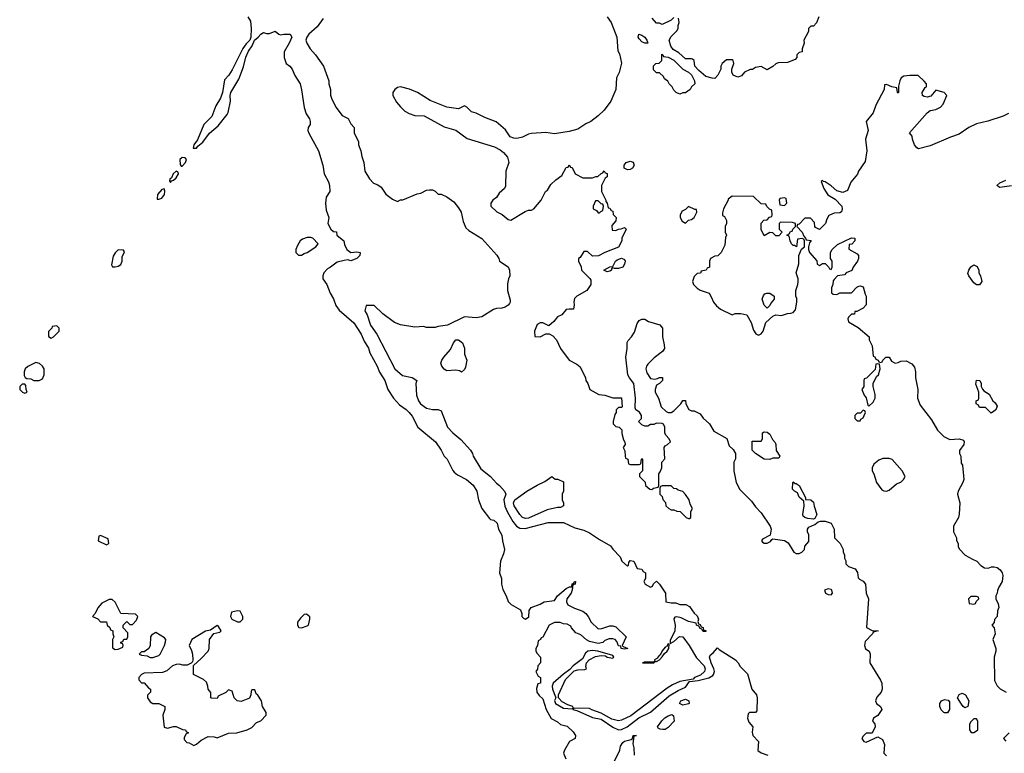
# Model space of a CAD drawing. Header units: inches. Extents: x 2789275 to 2951659, y 860290 to 1033804.
# Tile 206 of 256: x 2909374 to 2916140, y 923449 to 928490. Entities that reach past the tile are written whole.
import ezdxf

# ---------------------------------------------------------------- set-up
doc = ezdxf.new("R2010")
doc.units = ezdxf.units.IN
doc.header["$MEASUREMENT"] = 0
doc.layers.add('C9902', color=7, linetype='Continuous')
doc.layers.add('C9912', color=7, linetype='Continuous')

msp = doc.modelspace()

# ---------------------------------------------------------------- linework, layer by layer
at = {"layer": 'C9902', "color": 2, "elevation": 2}
for points in [[(2909630, 926386), (2909598, 926382), (2909594, 926370), (2909572.7, 926347.3), (2909572.7, 926312.7), (2909590, 926302), (2909606, 926310), (2909646, 926350), (2909646, 926370)], [(2909485.4, 926134.6), (2909430, 926108), (2909412, 926090), (2909404.7, 926070), (2909405.4, 926045.4), (2909411.6, 926031.6), (2909423.6, 926023.6), (2909450, 926022), (2909471.6, 926011.6), (2909508.4, 926011.6), (2909530, 926022), (2909541.2, 926050), (2909541.2, 926090), (2909530, 926108.7), (2909510, 926128)], [(2909410, 925986), (2909390, 925986), (2909374, 925970), (2909374, 925950), (2909394, 925930), (2909410, 925924.7), (2909426, 925930), (2909418, 925950), (2909416.4, 925976.4)], [(2909930, 924946), (2909918, 924942), (2909914, 924910), (2909970, 924882), (2909986, 924890), (2909982, 924922)]]:
    msp.add_lwpolyline(points, close=True, dxfattribs=at)
msp.add_lwpolyline([(2910000, 924506), (2909990, 924506), (2909939.6, 924480.4), (2909911.6, 924448.4), (2909891.6, 924408.4), (2909874, 924390), (2909910, 924372), (2909930, 924352), (2909971.1, 924351.1), (2909974, 924330), (2909992.7, 924312.7), (2909998, 924298), (2910000, 924297)], dxfattribs=at)
at = {"layer": 'C9912', "color": 2}
for points, elevation in [([(2910940.7, 928510), (2910959.5, 928479.5), (2910965.3, 928430), (2910962, 928370), (2910956, 928350), (2910930, 928325.2), (2910907.1, 928292.9), (2910834.1, 928145.9), (2910811.6, 928108.4), (2910782.4, 928077.6), (2910767, 927990), (2910753.7, 927950), (2910721.8, 927898.2), (2910695.5, 927824.5), (2910639.3, 927770), (2910596.4, 927663.6), (2910571.3, 927630), (2910567.1, 927607.1), (2910590, 927607.7), (2910599.3, 927620.7), (2910632.3, 927647.7), (2910677.6, 927710), (2910738.7, 927761.3), (2910800.7, 927839.3), (2910807.5, 927852.5), (2910823, 927930), (2910821.3, 927970), (2910825.6, 927990), (2910879.4, 928080.6), (2910912.8, 928167.2), (2910927.3, 928232.7), (2910946, 928274), (2910972.3, 928310), (2910988.7, 928350), (2911013.2, 928370), (2911030, 928390.8), (2911050, 928402.8), (2911070, 928396), (2911090, 928396), (2911130, 928412), (2911154, 928390), (2911165.4, 928385.4), (2911188.9, 928391.1), (2911232, 928390), (2911244.7, 928370), (2911226.8, 928330), (2911190.8, 928270), (2911190.8, 928230), (2911204.7, 928190), (2911230, 928171), (2911246.8, 928150), (2911265.8, 928105.8), (2911300.7, 928050), (2911310.8, 928009.2), (2911327.9, 927887.9), (2911343.4, 927843.4), (2911364.7, 927810), (2911371, 927790), (2911370.8, 927770), (2911356, 927750), (2911354.8, 927730), (2911360.7, 927710), (2911427.3, 927590), (2911457.3, 927490), (2911466.8, 927430), (2911495.2, 927375.2), (2911502.8, 927350), (2911506, 927310), (2911480.7, 927270), (2911474.8, 927230), (2911480.7, 927180.7), (2911498, 927130), (2911492, 927090), (2911511.6, 927051.6), (2911530, 927034), (2911550, 927032), (2911554, 927010), (2911602, 926970), (2911606, 926946), (2911622, 926910), (2911650, 926891.3), (2911690, 926896), (2911714, 926890), (2911712, 926870), (2911690, 926849), (2911650, 926834), (2911630, 926839), (2911603.5, 926836.5), (2911555.9, 926824.1), (2911510, 926789), (2911490, 926779), (2911464.7, 926750), (2911458, 926730), (2911458, 926710), (2911484.7, 926670), (2911506.8, 926610), (2911530, 926571.3), (2911546, 926526), (2911570, 926494.8), (2911670, 926406), (2911720.7, 926330), (2911740.5, 926280.5), (2911770, 926232), (2911779.8, 926199.8), (2911830.8, 926110), (2911847.3, 926067.3), (2911882.8, 926010), (2911902.8, 925950), (2911942.8, 925890), (2911983.8, 925843.8), (2912030, 925811), (2912050, 925791), (2912070, 925764.7), (2912110.6, 925690.6), (2912231, 925590), (2912270, 925532), (2912291, 925490), (2912311, 925470), (2912350, 925391.3), (2912359.9, 925379.9), (2912382, 925362), (2912444.7, 925330), (2912490, 925291.3), (2912516, 925250), (2912526.8, 925190), (2912550.7, 925130), (2912602.5, 925062.5), (2912610, 925056), (2912632, 925050), (2912656, 925030), (2912664.7, 924990), (2912687.5, 924947.5), (2912690.8, 924910), (2912706, 924850), (2912699.8, 924820.2), (2912678.8, 924770), (2912671.3, 924690), (2912684.7, 924650), (2912686, 924610), (2912694.4, 924574.4), (2912718, 924530), (2912731.6, 924491.6), (2912751.6, 924471.6), (2912814.8, 924434.8), (2912824.7, 924410), (2912824.7, 924390), (2912836.9, 924376.9), (2912850, 924371.3), (2912873.2, 924386.8), (2912874, 924430), (2912888, 924450), (2912950, 924474), (2912978, 924490), (2913050, 924498), (2913070, 924531), (2913130, 924581), (2913152.7, 924592.7), (2913167.3, 924592.7), (2913170, 924614), (2913182, 924618), (2913186, 924630), (2913194, 924630), (2913192, 924610), (2913174, 924606), (2913171.1, 924571.1), (2913162.8, 924550), (2913134.8, 924510), (2913130.8, 924490), (2913141, 924470), (2913185.8, 924445.8), (2913244.5, 924424.5), (2913264.7, 924410), (2913281, 924390), (2913301, 924350), (2913350, 924304.7), (2913374.6, 924305.4), (2913430, 924324.7), (2913450, 924324.7), (2913470, 924318), (2913542, 924250), (2913514, 924190), (2913522, 924182), (2913552, 924170), (2913530, 924164), (2913508, 924170), (2913506, 924186), (2913490, 924188), (2913478, 924218), (2913466, 924230), (2913450, 924235.3), (2913425.4, 924234.6), (2913396, 924224), (2913382, 924210), (2913350, 924202.7), (2913290, 924218), (2913270, 924228), (2913230, 924262), (2913196.4, 924276.4), (2913166, 924310), (2913162, 924322), (2913136.4, 924336.4), (2913110, 924338), (2913088.4, 924348.4), (2913050, 924348.7), (2913011.6, 924328.4), (2912970, 924246), (2912958, 924242), (2912954, 924230), (2912938, 924222), (2912932, 924190), (2912922, 924170), (2912922, 924150), (2912930, 924134), (2912954, 924110), (2912954, 924070), (2912934, 924050), (2912932, 924028), (2912922, 924010), (2912938, 923978), (2912954, 923970), (2912954, 923950), (2912952, 923930), (2912934, 923926), (2912926.4, 923893.6), (2912926.8, 923870), (2912944.9, 923844.9), (2912970, 923822), (2912990.8, 923750), (2913027.1, 923687.1), (2913070, 923664.7), (2913090, 923646.8), (2913135.3, 923635.3), (2913176.9, 923596.9), (2913194, 923570), (2913192, 923550), (2913151.3, 923528.7), (2913118, 923470), (2913111.3, 923450), (2913126, 923410)], 2), ([(2911460.6, 928499.4), (2911418.9, 928441.1), (2911361.6, 928390), (2911347.7, 928370), (2911340.7, 928350), (2911346.8, 928330), (2911370, 928291), (2911406, 928250), (2911462.8, 928170), (2911498, 928070), (2911498, 928050), (2911510.8, 928010), (2911510.9, 927970.9), (2911516, 927950), (2911546, 927890), (2911590, 927832), (2911631.1, 927811.1), (2911650, 927774), (2911672, 927750), (2911672.7, 927712.7), (2911702, 927650), (2911702, 927630), (2911718, 927590), (2911724.7, 927550), (2911738, 927510), (2911744.7, 927450), (2911776.9, 927396.9), (2911806.4, 927366.4), (2911835.3, 927355.3), (2911858.8, 927338.8), (2911890.9, 927290.9), (2911936.9, 927256.9), (2911970, 927242), (2911992, 927252), (2912008, 927252), (2912105.6, 927294.4), (2912130, 927298), (2912170, 927318), (2912190, 927322), (2912210, 927322), (2912230, 927312), (2912250, 927292), (2912271.1, 927291.1), (2912310, 927272), (2912358, 927238), (2912390, 927198), (2912407.9, 927167.9), (2912422.5, 927102.5), (2912440.7, 927060.7), (2912461.4, 927041.4), (2912550, 926986.8), (2912652.8, 926872.8), (2912666, 926850), (2912671.3, 926830), (2912730, 926791), (2912738.8, 926770), (2912742, 926730), (2912732, 926710), (2912726, 926674), (2912726, 926630), (2912743.6, 926563.6), (2912744.7, 926550), (2912739.8, 926540.2), (2912730, 926528), (2912710, 926515.3), (2912688, 926508), (2912650, 926506), (2912630, 926498), (2912550, 926449.2), (2912510, 926441.2), (2912430, 926448), (2912314, 926390), (2912250, 926382), (2912230, 926375.3), (2912170, 926374), (2912150, 926381.2), (2912090, 926377.2), (2911990, 926392.7), (2911948.7, 926410), (2911868.7, 926470), (2911810, 926526), (2911754, 926526), (2911746, 926490), (2911762.8, 926462.8), (2911784.9, 926390), (2911828.7, 926328.7), (2911950.8, 926090), (2912005.2, 926045.2), (2912070, 926031), (2912102, 926010), (2912096, 925990), (2912101, 925910), (2912114, 925870), (2912127.3, 925850), (2912170, 925820.7), (2912210, 925811), (2912250, 925811.3), (2912270, 925802), (2912314.8, 925690), (2912350, 925650.8), (2912405.8, 925605.8), (2912472.8, 925532.8), (2912486.8, 925510), (2912491, 925490), (2912542.8, 925402.8), (2912610.5, 925350.5), (2912650, 925306), (2912671.3, 925290), (2912704.7, 925250), (2912714.8, 925230), (2912701.3, 925190), (2912707.3, 925147.3), (2912725.3, 925105.3), (2912762.4, 925042.4), (2912788.6, 925008.6), (2912810, 924996.1), (2912847.1, 924992.9), (2913004.5, 925035.5), (2913110, 925035.3), (2913190, 924997.6), (2913250, 924982), (2913290, 924964.9), (2913357.3, 924917.3), (2913434, 924874), (2913450, 924851), (2913499.8, 924799.8), (2913512, 924770), (2913550, 924734), (2913558, 924742), (2913560.4, 924759.6), (2913570, 924774), (2913594, 924770), (2913618, 924718), (2913650, 924714), (2913658, 924698), (2913674, 924690), (2913674, 924650), (2913662, 924630), (2913672, 924610), (2913710, 924591.3), (2913722, 924598), (2913730, 924614), (2913750, 924632), (2913770, 924612), (2913811.3, 924550), (2913814, 924490), (2913850, 924482), (2913883.6, 924483.6), (2913911.3, 924471.3), (2913951.3, 924471.3), (2913978, 924458), (2914010, 924412), (2914030, 924394), (2914038, 924370), (2914034, 924354), (2914038, 924338), (2914050, 924334), (2914058, 924318), (2914070, 924314), (2914074, 924294), (2914090, 924292), (2914090, 924286), (2914070, 924286), (2914062, 924302), (2914050, 924306), (2914042, 924322), (2914026, 924330), (2914022, 924342), (2913970, 924354), (2913919.5, 924379.5), (2913890, 924385.6), (2913876.8, 924383.2), (2913868.3, 924371.7), (2913877.6, 924330), (2913875.3, 924290), (2913843, 924223), (2913843.6, 924203.6), (2913870, 924216.3), (2913908.3, 924251.7), (2913930.2, 924250.2), (2913973.7, 924190), (2914024, 924104), (2914077.6, 924050), (2914084.2, 924030), (2914079.5, 924010), (2914053.5, 923986.5), (2914010.8, 923970), (2914001, 923959), (2913910, 923942), (2913861.1, 923918.9), (2913823.8, 923896.2), (2913573.4, 923706.6), (2913510, 923675.6), (2913490, 923671.8), (2913444.2, 923684.2), (2913370, 923725.1), (2913306.5, 923746.5), (2913290, 923757), (2913182, 923758), (2913174, 923750), (2913203.4, 923743.4), (2913310, 923694.9), (2913370, 923683.1), (2913449.4, 923629.4), (2913490, 923610.3), (2913510, 923611.5), (2913547.8, 923630), (2913627.7, 923692.3), (2913710, 923732.4), (2913837.3, 923842.7), (2913899.1, 923880.9), (2913950, 923902.6), (2913977.2, 923942.8), (2914035.3, 923950), (2914110, 923967.3), (2914136.2, 923983.8), (2914142.6, 923990), (2914148.2, 924010), (2914144.2, 924030), (2914125.1, 924070), (2914115.3, 924110), (2914118, 924122), (2914140.4, 924139.6), (2914170, 924174), (2914181, 924161), (2914292, 924090), (2914312, 924070), (2914325.4, 924045.4), (2914375.3, 923995.3), (2914406, 923890), (2914438, 923850), (2914442.8, 923830), (2914438.8, 923741.2), (2914430, 923728), (2914390, 923728), (2914381, 923719), (2914376.9, 923703.1), (2914376, 923690), (2914383.5, 923663.5), (2914411.3, 923630), (2914406.8, 923593.2), (2914411, 923570), (2914451, 923530), (2914447.3, 923467.3), (2914470, 923451), (2914516, 923436)], 6), ([(2913412, 928510), (2913438, 928470), (2913478, 928370), (2913484.7, 928275.3), (2913494.8, 928254.8), (2913510.7, 928190.7), (2913493.2, 928126.8), (2913476, 928090), (2913470.5, 928009.5), (2913437.3, 927930), (2913390, 927869.2), (2913350, 927829.3), (2913298, 927790), (2913265.2, 927774.8), (2913210, 927739), (2913150, 927722), (2913050, 927705.2), (2912990, 927714), (2912890, 927709), (2912870, 927704), (2912830, 927684), (2912790, 927674), (2912770, 927675.3), (2912745.6, 927685.6), (2912712.9, 927732.9), (2912649.3, 927789.3), (2912570, 927819), (2912510, 927848.7), (2912478, 927858), (2912446, 927890), (2912430, 927898), (2912390, 927878), (2912310, 927889), (2912195.5, 927935.5), (2912108, 927990), (2912052.5, 928012.5), (2911990, 928029.2), (2911970, 928024), (2911951.3, 928010), (2911938, 927990), (2911938, 927970), (2911964.5, 927924.5), (2911990, 927891.3), (2912021.4, 927861.4), (2912050, 927844.7), (2912090, 927831.3), (2912154, 927830), (2912290, 927754.8), (2912370, 927731), (2912450, 927674.8), (2912636.8, 927616.8), (2912676.8, 927596.8), (2912698, 927578), (2912726, 927546), (2912736, 927510), (2912714, 927450), (2912713.4, 927346.6), (2912706, 927330), (2912670, 927299), (2912650, 927268), (2912624.7, 927250), (2912612, 927230), (2912612, 927210), (2912654, 927170), (2912690, 927152), (2912730, 927118), (2912750, 927112), (2912848.7, 927171.3), (2912870, 927182), (2912890, 927182), (2912906, 927190), (2912958, 927250), (2912988, 927310), (2913000.4, 927319.6), (2913023.1, 927356.9), (2913058, 927390), (2913100.4, 927419.6), (2913130, 927474), (2913142, 927478), (2913150, 927494), (2913158, 927478), (2913170, 927474), (2913191.6, 927431.6), (2913244.7, 927404.7), (2913310, 927404.7), (2913332.7, 927412.7), (2913347.3, 927412.7), (2913370, 927434), (2913382, 927438), (2913390, 927452), (2913398, 927438), (2913410, 927434), (2913412, 927410), (2913398, 927402), (2913372, 927350), (2913372, 927310), (2913402, 927250), (2913402, 927242), (2913412, 927230), (2913418, 927198), (2913430, 927194), (2913438, 927178), (2913450, 927174), (2913452.7, 927152.7), (2913472, 927130), (2913471.6, 927108.4), (2913443.6, 927076.4), (2913444.7, 927044.7), (2913470, 927042), (2913488.4, 927051.6), (2913507.3, 927052.7), (2913530, 927062), (2913542, 927050), (2913512, 926990), (2913512, 926970), (2913490, 926926), (2913394, 926890), (2913351.6, 926868.4), (2913310, 926866), (2913276.4, 926896.4), (2913250, 926898), (2913224.7, 926855.3), (2913214, 926850), (2913214, 926830), (2913231.6, 926791.6), (2913234, 926770), (2913292.7, 926712.7), (2913299.6, 926699.6), (2913298, 926670), (2913271.3, 926630), (2913202, 926590), (2913186.4, 926573.6), (2913181, 926550), (2913184.7, 926530), (2913179.6, 926500.4), (2913150, 926502), (2913130, 926498), (2913098.8, 926461.2), (2913070, 926448), (2913043.6, 926416.4), (2913010, 926386), (2912970, 926408), (2912950, 926408), (2912930, 926395.3), (2912911.3, 926350), (2912914, 926314), (2912950, 926312), (2912990, 926332), (2913011.6, 926331.6), (2913036.9, 926316.9), (2913062, 926290), (2913091.3, 926230), (2913150, 926151.3), (2913203.5, 926123.5), (2913225.4, 926105.4), (2913262, 926030), (2913264.7, 926010), (2913278, 925990), (2913292, 925950), (2913354.4, 925914.4), (2913394, 925910), (2913450, 925892), (2913510, 925892), (2913514, 925830), (2913510, 925826), (2913490, 925826), (2913474, 925810), (2913474, 925790), (2913463.6, 925776.4), (2913452, 925730), (2913452.7, 925712.7), (2913470, 925694), (2913494, 925690), (2913511.6, 925671.6), (2913512.7, 925647.3), (2913523.6, 925603.6), (2913532.7, 925587.3), (2913534, 925570), (2913522, 925550), (2913532.7, 925527.3), (2913534, 925490), (2913538, 925478), (2913554, 925470), (2913558, 925438), (2913570, 925434), (2913630, 925434), (2913642, 925438), (2913646, 925470), (2913650, 925474), (2913654, 925470), (2913654, 925390), (2913634, 925370), (2913634, 925350), (2913672.7, 925312.7), (2913674, 925290), (2913703.6, 925263.6), (2913718, 925262), (2913728.4, 925271.6), (2913762, 925278), (2913766, 925290), (2913766, 925370), (2913776.4, 925383.6), (2913786, 925410), (2913786, 925450), (2913807.3, 925472.7), (2913802, 925550), (2913810, 925562), (2913826, 925570), (2913846, 925590), (2913838, 925610), (2913814.6, 925634.6), (2913808, 925650), (2913808, 925690), (2913798, 925710), (2913790, 925715.3), (2913750, 925718), (2913731.6, 925708.4), (2913710, 925708), (2913690, 925698), (2913670, 925698), (2913650, 925706), (2913626, 925730), (2913646, 925750), (2913648, 925770), (2913632.9, 925792.9), (2913608.7, 925808.7), (2913603.1, 925823.1), (2913605.2, 925890), (2913595.3, 925990), (2913564, 926030), (2913554, 926050), (2913539, 926170), (2913549, 926230), (2913548.9, 926271.1), (2913554.6, 926285.4), (2913578, 926310), (2913598, 926342), (2913618, 926402), (2913630, 926422), (2913650, 926432), (2913670, 926432), (2913695.3, 926415.3), (2913774, 926394), (2913791, 926370), (2913791, 926310), (2913803.6, 926256.4), (2913804.7, 926230), (2913792, 926210), (2913733.7, 926166.3), (2913690, 926122), (2913681, 926110), (2913676, 926090), (2913683.5, 926063.5), (2913710, 926024.7), (2913739, 926021), (2913756.4, 926023.6), (2913770, 926031.3), (2913791, 926031), (2913791.3, 926010), (2913770.9, 925989.1), (2913750, 925978), (2913741, 925950), (2913741, 925930), (2913764.7, 925890), (2913782, 925830), (2913816.9, 925796.9), (2913830, 925791.3), (2913850, 925791.3), (2913870, 925802), (2913918, 925850), (2913930, 925874), (2913950, 925874), (2913952, 925850), (2913971.6, 925811.6), (2913990, 925802), (2914010, 925802), (2914050, 925782), (2914070, 925752), (2914113.7, 925713.7), (2914143.5, 925663.5), (2914232.8, 925612.8), (2914250, 925562), (2914276.9, 925536.9), (2914294, 925510), (2914292.7, 925472.7), (2914282, 925450), (2914282, 925390), (2914298, 925310), (2914322.8, 925262.8), (2914402, 925182), (2914430, 925142), (2914470, 925102), (2914531.3, 925010), (2914538, 924990), (2914532, 924948), (2914479.6, 924920.4), (2914472, 924910), (2914479.6, 924899.6), (2914490, 924892), (2914510, 924892), (2914534.6, 924905.4), (2914542, 924918), (2914550, 924922), (2914630.8, 924910.8), (2914654.8, 924894.8), (2914694, 924830), (2914710, 924822), (2914730, 924822), (2914748.4, 924831.6), (2914766, 924850), (2914768.4, 924871.6), (2914796.4, 924903.6), (2914798, 924950), (2914788, 924970), (2914788, 924990), (2914796.4, 925003.6), (2914838, 925022), (2914860.4, 925039.6), (2914876.4, 925043.6), (2914910, 925044.7), (2914950, 925031.3), (2914972, 924990), (2914974, 924930), (2915012, 924890), (2915032, 924850), (2915032.7, 924832.7), (2915042, 924810), (2915042, 924790), (2915051.1, 924771.1), (2915052, 924750), (2915070, 924732), (2915116.3, 924716.3), (2915130.5, 924690.5), (2915134.8, 924654.8), (2915144.5, 924644.5), (2915170, 924630.8), (2915186.8, 924610), (2915191, 924550), (2915206.8, 924510), (2915192.7, 924312.7), (2915232.7, 924292.7), (2915274, 924290), (2915238, 924282), (2915234, 924270), (2915184, 924216), (2915178.8, 924190), (2915187.3, 924167.3), (2915211.3, 924150), (2915218, 924130), (2915216, 924070), (2915290.4, 923950.4), (2915298, 923930), (2915300.7, 923890), (2915294, 923870), (2915265.2, 923834.8), (2915256, 923810), (2915262, 923790), (2915290, 923771.3), (2915298, 923750), (2915270, 923708), (2915242, 923690), (2915234, 923670), (2915251.6, 923651.6), (2915252, 923630), (2915232.7, 923587.3), (2915190, 923586), (2915170, 923566), (2915162, 923550), (2915174, 923530), (2915190, 923524.7), (2915270, 923562), (2915303.6, 923543.6), (2915316, 923510), (2915312, 923450), (2915330, 923432)], 10), ([(2913870, 928506), (2913850, 928486), (2913790, 928458), (2913770, 928466), (2913750, 928466), (2913720.4, 928500.4)], 10), ([(2914864.7, 928510), (2914850, 928468), (2914830, 928446), (2914810, 928446), (2914794, 928430), (2914794, 928410), (2914762, 928350), (2914764.7, 928330), (2914752, 928290), (2914751.6, 928268.4), (2914730, 928266), (2914714, 928250), (2914714, 928230), (2914703.6, 928216.4), (2914650, 928195.3), (2914585.4, 928194.6), (2914570, 928188), (2914550, 928168), (2914510, 928146), (2914470, 928168), (2914430, 928162), (2914410, 928148), (2914392.7, 928147.3), (2914354, 928130), (2914335.3, 928104.7), (2914310, 928095.3), (2914278, 928110), (2914268, 928130), (2914268.9, 928151.1), (2914282, 928190), (2914278, 928210), (2914270, 928215.3), (2914230, 928215.3), (2914202, 928190), (2914192, 928170), (2914191.3, 928150), (2914170.9, 928109.1), (2914150, 928086), (2914132, 928088), (2914090, 928099), (2914041.5, 928141.5), (2914014, 928170), (2914008, 928210), (2913998, 928218), (2913990, 928222), (2913950, 928222), (2913903.1, 928263.1), (2913865.2, 928285.2), (2913849.1, 928309.1), (2913838, 928350), (2913850, 928374), (2913890, 928414), (2913898, 928430), (2913898, 928450), (2913906, 928470), (2913902, 928502)], 10), ([(2916170, 927846), (2916132, 927828), (2916026.2, 927793.8), (2915950, 927775.8), (2915897.3, 927750), (2915830, 927703.7), (2915770, 927683.7), (2915630, 927624), (2915550, 927604), (2915538, 927610), (2915522, 927630), (2915508.7, 927670), (2915508, 927690), (2915488, 927712), (2915609.2, 927850.8), (2915630, 927866), (2915670, 927873), (2915700.9, 927890), (2915719.3, 927910), (2915746, 927970), (2915726, 927990), (2915670, 928006), (2915635.3, 927964.7), (2915610, 927959), (2915590, 927962), (2915578, 927970), (2915575.3, 927990), (2915596.4, 928023.6), (2915606, 928030), (2915606, 928050), (2915588.4, 928068.4), (2915547.3, 928107.3), (2915490, 928108), (2915450, 928102), (2915432, 928090), (2915422, 928070), (2915414, 928034), (2915414, 927990), (2915410, 927986), (2915406, 927990), (2915402, 928022), (2915368.4, 928028.4), (2915330, 928046), (2915318, 928042), (2915314, 928010), (2915256.9, 927903.1), (2915238, 927850), (2915192, 927790), (2915204.7, 927730), (2915186.8, 927670), (2915196, 927590), (2915184.5, 927515.5), (2915138, 927450), (2915130.9, 927429.1), (2915086.4, 927373.6), (2915063.6, 927316.4), (2915030, 927302), (2914990, 927314), (2914950, 927348.7), (2914910, 927375.3), (2914898, 927378), (2914890, 927386), (2914882, 927378), (2914901, 927330), (2914927.1, 927287.1), (2914978, 927258), (2915022.8, 927210), (2915026, 927190), (2915022, 927170), (2915010, 927164), (2914970, 927161.2), (2914935.3, 927144.7), (2914919.8, 927120.2), (2914910.9, 927089.1), (2914870, 927048), (2914843.1, 927063.1), (2914838, 927070), (2914836.4, 927096.4), (2914807.3, 927127.3), (2914770, 927126), (2914730, 927086), (2914718, 927082), (2914714, 927070), (2914750.9, 927030.9), (2914762, 927002), (2914774, 926990), (2914778, 926978), (2914814, 926974), (2914802, 926958), (2914794, 926930), (2914794, 926910), (2914802, 926890), (2914852.7, 926832.7), (2914854, 926810), (2914870, 926802), (2914890, 926814), (2914910, 926814), (2914932.7, 926792.7), (2914938, 926778), (2914950, 926774), (2914958, 926790), (2914958, 926830), (2914946, 926850), (2914946, 926890), (2914958, 926910), (2914994.6, 926945.4), (2915090, 926992), (2915114, 926990), (2915114, 926970), (2915091.6, 926948.4), (2915074, 926946), (2915072.7, 926912.7), (2915130, 926882), (2915138, 926870), (2915138, 926850), (2915131.3, 926830), (2915102, 926790), (2915092.7, 926767.3), (2915054, 926750), (2915042, 926738), (2914994, 926730), (2914970, 926706), (2914963.6, 926696.4), (2914962, 926670), (2914952.7, 926647.3), (2914952.7, 926612.7), (2914963.6, 926603.6), (2914990, 926602), (2915010, 926614), (2915090, 926614), (2915127.3, 926652.7), (2915140.4, 926659.6), (2915150, 926662), (2915170, 926654), (2915183.6, 926603.6), (2915192, 926590), (2915191.3, 926530), (2915170, 926508), (2915126, 926486), (2915114, 926486), (2915110, 926466), (2915090, 926466), (2915070, 926446), (2915065.4, 926434.6), (2915070, 926414), (2915135.3, 926375.3), (2915211.1, 926311.1), (2915212, 926290), (2915232, 926250), (2915238, 926178), (2915250, 926174), (2915258, 926158), (2915274, 926150), (2915278, 926138), (2915290, 926134), (2915302, 926138), (2915306, 926150), (2915326, 926170), (2915348.4, 926171.6), (2915364.7, 926144.7), (2915390, 926131), (2915410, 926133.4), (2915430, 926143), (2915465.2, 926145.2), (2915504.5, 926124.5), (2915522, 926102), (2915530.9, 926070.9), (2915531, 926030), (2915546, 925950), (2915544.7, 925890), (2915562, 925842), (2915639.8, 925739.8), (2915682, 925670), (2915725.4, 925625.4), (2915765.4, 925605.4), (2915830.8, 925610.8), (2915859.8, 925599.8), (2915864.7, 925590), (2915861, 925570), (2915832, 925530), (2915832, 925510), (2915842, 925490), (2915843.6, 925443.6), (2915854, 925430), (2915861, 925330), (2915856, 925310), (2915823.8, 925250), (2915818, 925230), (2915834.8, 925170), (2915831.1, 925091.1), (2915826, 925070), (2915791.3, 925010), (2915792, 924970), (2915811.3, 924930), (2915811.6, 924911.6), (2915822, 924890), (2915822, 924870), (2915830, 924854), (2915871.3, 924811.3), (2915922, 924782), (2915952, 924770), (2915979.6, 924739.6), (2916003.6, 924723.6), (2916030, 924722), (2916051.1, 924731.1), (2916070, 924731.3), (2916090, 924724.7), (2916111.3, 924710), (2916124.7, 924690), (2916130.8, 924670.8), (2916124.7, 924630), (2916102, 924590), (2916092.7, 924567.3), (2916092, 924550), (2916082, 924530), (2916082, 924510), (2916096.9, 924476.9), (2916102, 924450), (2916092.7, 924427.3), (2916092, 924390), (2916072.7, 924367.3), (2916071.6, 924348.4), (2916054, 924330), (2916071.6, 924311.6), (2916078, 924270), (2916062, 924230), (2916082, 924170), (2916082, 924150), (2916071.6, 924108.4), (2916072, 923950), (2916091.6, 923911.6), (2916111.6, 923891.6), (2916154, 923870)], 14), ([(2916190, 927347.6), (2916110, 927337.2), (2916089, 927350), (2916109.7, 927370.3), (2916150, 927387.3)], 14), ([(2910000, 924297), (2910014, 924290), (2910014, 924270), (2910022, 924250), (2910012, 924230), (2910012.7, 924172.7), (2910030, 924162), (2910050, 924164.7), (2910082, 924178), (2910086, 924190), (2910082, 924202), (2910070, 924206), (2910068.4, 924211.6), (2910082, 924218), (2910090, 924234), (2910110, 924234), (2910118, 924250), (2910116.4, 924276.4), (2910086, 924310), (2910086, 924330), (2910110, 924354), (2910130, 924334), (2910150, 924334), (2910176.4, 924363.6), (2910186, 924390), (2910170, 924406), (2910068.4, 924408.4), (2910030, 924488), (2910010, 924506), (2910000, 924506)], 2), ([(2916174, 923590), (2916134, 923550), (2916151.6, 923531.6)], 14), ([(2913459, 923390), (2913497.2, 923470), (2913502, 923498), (2913518, 923522), (2913530, 923531.3), (2913576.4, 923543.6), (2913586, 923550), (2913589.4, 923570.6), (2913612, 923570), (2913594, 923566), (2913586.4, 923513.6), (2913593.7, 923486.3), (2913596.9, 923436.9)], 2)]:
    msp.add_lwpolyline(points, dxfattribs=dict(at, elevation=elevation))
for points, elevation in [([(2913690, 928328), (2913670, 928328.7), (2913650, 928338), (2913630, 928358), (2913624, 928370), (2913628.7, 928391.3), (2913650, 928384.7), (2913670.6, 928370.6), (2913684.7, 928350)], 10), ([(2913910, 927978), (2913886, 927990), (2913870, 928006), (2913858, 928030), (2913838, 928050), (2913828.4, 928068.4), (2913804.7, 928084.7), (2913799, 928099), (2913770, 928126), (2913750, 928126), (2913730, 928146), (2913730, 928174), (2913746, 928190), (2913767.3, 928192.7), (2913786, 928210), (2913787.3, 928252.7), (2913794, 928250), (2913798, 928238), (2913830, 928232), (2913870, 928212), (2913930, 928151.3), (2913970.7, 928130.7), (2913990.7, 928110.7), (2914011.3, 928070), (2914014, 928050), (2913991.6, 928028.4), (2913982, 928010), (2913950, 927988.7), (2913932, 927988)], 10), ([(2910490, 927542.7), (2910474.8, 927530), (2910476, 927496), (2910484.5, 927484.5), (2910490, 927484), (2910514.5, 927510), (2910519.3, 927530), (2910510, 927541.2)], 2), ([(2913550, 927459), (2913528.7, 927470), (2913529, 927490), (2913542, 927510), (2913570, 927518.8), (2913590.7, 927510.7), (2913596, 927490), (2913584.7, 927470), (2913570, 927461.2)], 10), ([(2910450, 927449), (2910428.2, 927431.8), (2910417.3, 927402.7), (2910405.8, 927394.2), (2910402.8, 927382.8), (2910410, 927372), (2910417.2, 927382.8), (2910430, 927387.3), (2910450, 927402.8), (2910465.2, 927430), (2910462, 927442)], 2), ([(2910367.3, 927327.3), (2910350, 927324), (2910320.7, 927290), (2910318, 927258), (2910330, 927256), (2910350, 927264.9), (2910369.2, 927290), (2910372.5, 927312.5)], 2), ([(2913350, 927246), (2913330, 927246), (2913314, 927210), (2913314, 927190), (2913338, 927178), (2913350, 927162), (2913358, 927162), (2913367.3, 927172.7), (2913382, 927178), (2913386, 927210), (2913382, 927222), (2913370, 927226)], 10), ([(2914270, 927278), (2914242, 927258), (2914242, 927250), (2914211.3, 927190), (2914203.6, 927163.6), (2914204.7, 927144.7), (2914216.9, 927136.9), (2914232, 927110), (2914231.1, 927088.9), (2914222, 927070), (2914222, 927030), (2914231.3, 927010), (2914225.4, 926994.6), (2914219.6, 926940.4), (2914194, 926890), (2914172.7, 926867.3), (2914150, 926866), (2914122, 926850), (2914114, 926830), (2914114, 926790), (2914098, 926782), (2914091.6, 926768.4), (2914058, 926762), (2914051.6, 926748.4), (2914030, 926746), (2914010, 926726), (2913998, 926690), (2914004.7, 926670), (2914030, 926644.7), (2914050, 926631.3), (2914112, 926610), (2914126.8, 926586.8), (2914141, 926550), (2914163.5, 926523.5), (2914190, 926502), (2914270, 926462), (2914290, 926472), (2914330, 926471.3), (2914370, 926462), (2914401, 926410), (2914416.9, 926356.9), (2914431.6, 926331.6), (2914450, 926322), (2914470, 926331.3), (2914484, 926350), (2914502, 926410), (2914550, 926454), (2914570, 926462), (2914610, 926458), (2914650, 926472), (2914672.7, 926472.7), (2914690, 926478), (2914704.7, 926495.3), (2914715.3, 926550), (2914714.6, 926574.6), (2914708.7, 926590), (2914708.7, 926630), (2914722, 926670), (2914724, 926690), (2914724, 926710), (2914709, 926751), (2914728.4, 926811.6), (2914729.1, 926870.9), (2914747.3, 926912.7), (2914766, 926930), (2914766, 926970), (2914762, 926982), (2914750, 926986), (2914718, 926982), (2914711.6, 926928.4), (2914698, 926938), (2914690, 926938), (2914678, 926950), (2914668, 926970), (2914662, 927002), (2914646, 927010), (2914662, 927018), (2914670, 927034), (2914682, 927038), (2914686, 927050), (2914706, 927070), (2914706, 927090), (2914683.6, 927096.4), (2914602, 927098), (2914594, 927090), (2914594, 927050), (2914614, 927030), (2914590, 927006), (2914570, 927006), (2914550, 927026), (2914530, 927028), (2914490, 927006), (2914468.9, 927048.9), (2914468.4, 927091.6), (2914487.3, 927112.7), (2914510, 927114), (2914527.3, 927132.7), (2914542, 927138), (2914546, 927150), (2914542, 927182), (2914527.3, 927187.3), (2914507.3, 927207.3), (2914502, 927222), (2914470, 927226), (2914416.4, 927276.4)], 14), ([(2914630, 927266), (2914598, 927262), (2914594, 927250), (2914598, 927218), (2914630, 927214), (2914646, 927230), (2914642, 927262)], 14), ([(2913970, 927206), (2913950, 927186), (2913925.4, 927174.6), (2913912, 927150), (2913912, 927130), (2913925.4, 927105.4), (2913950, 927092), (2913970, 927112), (2913990, 927118), (2914010, 927132), (2914027.3, 927167.3), (2914026, 927186), (2914014, 927186)], 14), ([(2911374, 926994), (2911350, 926994), (2911316.9, 926983.1), (2911302, 926970), (2911282, 926938), (2911272, 926910), (2911272, 926890), (2911290, 926872), (2911310, 926872), (2911330, 926884.7), (2911350, 926891.3), (2911408, 926930), (2911426, 926950), (2911388.9, 926988.9)], 2), ([(2910050, 926908), (2910030, 926888), (2910015.3, 926864.7), (2910006, 926806), (2910012, 926792), (2910030, 926791.3), (2910050, 926796), (2910070, 926807.3), (2910077.2, 926830), (2910079, 926861), (2910094.6, 926894.6), (2910087.3, 926907.3)], 2), ([(2913490, 926780.9), (2913461.2, 926781.2), (2913450, 926786), (2913442, 926778), (2913442, 926770), (2913430, 926762), (2913410, 926758), (2913388, 926770), (2913428.4, 926791.6), (2913450, 926794), (2913469, 926831), (2913480.2, 926839.8), (2913510, 926852), (2913530, 926842), (2913534.8, 926830), (2913530.9, 926810.9), (2913518.8, 926790)], 10), ([(2915970, 926668), (2915950, 926668.7), (2915930, 926682), (2915895.3, 926730), (2915890, 926746), (2915895.3, 926770), (2915910, 926791.3), (2915930, 926804.7), (2915954.4, 926794.4), (2915964.7, 926770), (2915966, 926750), (2915976, 926730), (2915984.7, 926690)], 14), ([(2914510, 926508), (2914489.1, 926529.1), (2914475.3, 926570), (2914484.7, 926595.3), (2914494.6, 926605.4), (2914509.1, 926610.9), (2914530, 926611), (2914558, 926590), (2914558, 926570), (2914536.9, 926543.1), (2914530, 926526)], 14), ([(2912410, 926068.7), (2912396.4, 926076.4), (2912370, 926082), (2912310, 926078), (2912290, 926088), (2912275.3, 926110), (2912269, 926130), (2912275.3, 926150), (2912289, 926170), (2912335.5, 926224.5), (2912354, 926270), (2912370, 926291), (2912390, 926291.3), (2912416, 926270), (2912430, 926234), (2912431.6, 926191.6), (2912446, 926150), (2912438, 926102), (2912430, 926086)], 6), ([(2915270, 926126), (2915258, 926122), (2915252.7, 926087.3), (2915192.7, 926027.3), (2915178, 926022), (2915174, 926010), (2915174, 925970), (2915162, 925950), (2915178, 925910), (2915191, 925891), (2915202, 925842), (2915210, 925834), (2915238, 925862), (2915253.2, 925890), (2915253.6, 925913.6), (2915238, 925970), (2915238, 925990), (2915262, 926038), (2915275.3, 926050), (2915286, 926090), (2915282, 926122)], 14), ([(2916050, 925786), (2916010, 925826), (2915970, 925826), (2915962, 925842), (2915946, 925850), (2915946, 925870), (2915962, 925878), (2915966, 925890), (2915966, 925930), (2915945.2, 925985.2), (2915950, 926014), (2915971.1, 926011.1), (2915982, 925990), (2915982, 925970), (2915991, 925951), (2915999.6, 925939.6), (2916036.9, 925916.9), (2916062, 925870), (2916076.9, 925856.9), (2916090, 925834), (2916082, 925810)], 14), ([(2915170, 925806), (2915152.7, 925787.3), (2915130, 925786), (2915114, 925770), (2915114, 925750), (2915130, 925734), (2915150, 925734), (2915155.3, 925744.7), (2915170, 925754), (2915178, 925770), (2915186, 925790), (2915182, 925802)], 14), ([(2914530, 925468.7), (2914489.3, 925469.3), (2914430, 925508), (2914407.3, 925532.7), (2914407.3, 925592.7), (2914470, 925594), (2914478, 925610), (2914478, 925650), (2914490, 925658), (2914510, 925656), (2914530, 925642), (2914546.4, 925606.4), (2914565.4, 925585.4), (2914571, 925570), (2914571.3, 925530), (2914598, 925490), (2914590, 925478), (2914550, 925478)], 10), ([(2915350, 925475.3), (2915305.4, 925474.6), (2915276.9, 925463.1), (2915243.5, 925436.5), (2915231.3, 925410), (2915231.3, 925390), (2915244.7, 925370), (2915261, 925310), (2915299.6, 925259.6), (2915311.6, 925251.6), (2915330, 925251.3), (2915350, 925258), (2915400.2, 925299.8), (2915430, 925312), (2915448, 925330), (2915458, 925350), (2915438, 925390), (2915370, 925468)], 14), ([(2912850, 925061.3), (2912830, 925069.7), (2912809.9, 925089.9), (2912773, 925150), (2912768.3, 925170), (2912777, 925190), (2912859.3, 925250), (2912930, 925292.4), (2912982.7, 925317.3), (2913030, 925350.8), (2913052.7, 925332.7), (2913071.6, 925331.6), (2913110, 925314), (2913112, 925250), (2913102, 925230), (2913102, 925190), (2913112, 925170), (2913112, 925150), (2913090, 925139), (2913070, 925139), (2912998.5, 925121.5), (2912870, 925064.2)], 6), ([(2913850, 925286), (2913790, 925286), (2913778, 925282), (2913774, 925270), (2913774, 925230), (2913790, 925214), (2913792.7, 925192.7), (2913811.3, 925171.3), (2913814, 925150), (2913834, 925130), (2913850, 925122), (2913870, 925122), (2913890, 925112), (2913911.6, 925111.6), (2913954, 925070), (2913970, 925062), (2913978, 925062), (2913986, 925070), (2913986, 925110), (2913998, 925130), (2913980.4, 925160.4), (2913975.3, 925190), (2913950, 925228), (2913930, 925248), (2913898, 925258), (2913887.3, 925267.3), (2913870, 925268)], 10), ([(2914702, 925302), (2914710, 925302), (2914731.3, 925290), (2914774, 925206), (2914774, 925194), (2914811.1, 925191.1), (2914830, 925174), (2914832.7, 925147.3), (2914851.3, 925090), (2914838, 925062), (2914830, 925058), (2914790, 925062), (2914768.7, 925068.7), (2914758, 925078), (2914755.3, 925090), (2914764, 925150), (2914762, 925182), (2914730, 925208), (2914718, 925238), (2914698, 925250), (2914684.7, 925264.7), (2914686, 925310), (2914690, 925314)], 10), ([(2914930, 924579), (2914904.7, 924570), (2914912, 924550), (2914930, 924541), (2914950, 924538), (2914959, 924550), (2914955.3, 924570), (2914950, 924575.3)], 10), ([(2915950, 924526), (2915910, 924526), (2915894, 924510), (2915898, 924478), (2915930, 924474), (2915942, 924478), (2915947.3, 924492.7), (2915966, 924510), (2915962, 924522)], 14), ([(2910870, 924428), (2910830, 924418), (2910822, 924390), (2910831.6, 924371.6), (2910870, 924352), (2910890, 924352), (2910908, 924370), (2910908, 924390), (2910890, 924426)], 2), ([(2911346, 924406), (2911330, 924402), (2911303.5, 924376.5), (2911282, 924350), (2911282, 924330), (2911292.7, 924312.7), (2911310, 924312), (2911350, 924324.7), (2911358, 924330), (2911368, 924370), (2911367.3, 924387.3)], 2), ([(2910730, 924328), (2910685.4, 924294.6), (2910650, 924288.7), (2910558, 924230), (2910538, 924190), (2910554.8, 924154.8), (2910560.7, 924130), (2910564.7, 924090), (2910562, 924078), (2910552.7, 924067.3), (2910525.4, 924054.6), (2910494.6, 924054.6), (2910470, 924062), (2910450, 924059), (2910424.7, 924050), (2910385.2, 924014.8), (2910355.9, 924004.1), (2910230, 923999.3), (2910211.3, 923990), (2910192, 923970), (2910192.7, 923952.7), (2910210, 923934), (2910230, 923934), (2910259.6, 923899.6), (2910274, 923890), (2910274, 923870), (2910252.7, 923847.3), (2910252, 923830), (2910270, 923802), (2910290, 923792), (2910330, 923792), (2910370.7, 923770.7), (2910370.9, 923749.1), (2910358.8, 923710), (2910367.5, 923627.5), (2910390, 923622), (2910430, 923632), (2910450, 923632), (2910492.7, 923612.7), (2910514, 923610), (2910518, 923598), (2910534, 923590), (2910518, 923582), (2910503.6, 923556.4), (2910503.6, 923543.6), (2910523.6, 923523.6), (2910539.6, 923519.6), (2910570, 923502), (2910590, 923512), (2910620.2, 923539.8), (2910670, 923564.7), (2910710, 923562), (2910730, 923554), (2910810, 923586), (2910866, 923590), (2910938, 923610), (2910970, 923626), (2911000.2, 923659.8), (2911030, 923672), (2911068, 923710), (2911068, 923730), (2911042, 923770), (2911035.3, 923810), (2911010, 923848), (2910998, 923858), (2910990, 923886), (2910970, 923886), (2910963.6, 923876.4), (2910962, 923850), (2910952.7, 923827.3), (2910895.3, 923804.7), (2910868, 923810), (2910848, 923830), (2910834.6, 923874.6), (2910810, 923886), (2910790, 923866), (2910738, 923842), (2910730, 923826), (2910692.7, 923827.3), (2910688, 923830), (2910687.3, 923867.3), (2910668.4, 923888.4), (2910668, 923910), (2910658, 923938), (2910636.4, 923956.4), (2910568, 923990), (2910567.3, 924052.7), (2910620.2, 924099.8), (2910668.9, 924151.1), (2910675.3, 924170), (2910678, 924230), (2910708.4, 924271.6), (2910750, 924282), (2910758, 924290), (2910740.4, 924320.4)], 2), ([(2910310, 924278), (2910279.6, 924260.4), (2910272, 924250), (2910271.3, 924190), (2910262, 924170), (2910230, 924146), (2910210, 924146), (2910194, 924130), (2910210, 924122), (2910250, 924118), (2910270, 924106), (2910290, 924106), (2910330, 924121), (2910339, 924130), (2910369.2, 924190), (2910375.5, 924215.5), (2910377.2, 924230), (2910370, 924242)], 2), ([(2913830, 924202), (2913818.8, 924181.2), (2913810, 924178), (2913790, 924151.8), (2913776.3, 924123.7), (2913770, 924122.7), (2913759.1, 924110), (2913758, 924102), (2913736, 924090), (2913739.6, 924080.4), (2913725.4, 924074.6), (2913664.7, 924075.3), (2913654, 924070), (2913730, 924068.4), (2913740.2, 924079.8), (2913750, 924078.8), (2913770, 924091), (2913790, 924111), (2913804.5, 924135.5), (2913823.7, 924150), (2913834, 924170), (2913838, 924198)], 6), ([(2913310, 924156.1), (2913278, 924150), (2913263.1, 924136.9), (2913242, 924098), (2913178, 924050), (2913154.9, 924025.1), (2913110, 923993), (2913041.1, 923930), (2913034, 923910), (2913034.4, 923890), (2913056.9, 923836.9), (2913058, 923830), (2913048.8, 923811.2), (2913054.9, 923790), (2913110, 923759.5), (2913170, 923754), (2913178, 923762), (2913175.3, 923770), (2913141.4, 923781.4), (2913102.8, 923802.8), (2913076, 923830), (2913076, 923850), (2913124.4, 923955.6), (2913183.9, 924016.1), (2913210, 924023), (2913256.5, 924023.5), (2913268, 924030), (2913265.2, 924045.2), (2913269.6, 924070.4), (2913288.3, 924091.7), (2913330, 924114.9), (2913370, 924120.5), (2913398.8, 924118.8), (2913412, 924110), (2913450, 924103), (2913458, 924110), (2913450, 924121.2), (2913348, 924150)], 6), ([(2915870, 923762), (2915857.2, 923770), (2915845.4, 923785.4), (2915819.3, 923830), (2915830, 923853), (2915850, 923861.6), (2915874.4, 923850), (2915895.3, 923810), (2915890, 923769.5)], 10), ([(2913930, 923779), (2913908.7, 923790), (2913918, 923810), (2913950, 923821), (2913972, 923810), (2913974, 923790), (2913970, 923789)], 2), ([(2915730, 923726), (2915723.7, 923730), (2915706.7, 923746.7), (2915697.4, 923770), (2915698, 923790), (2915709.6, 923810), (2915730, 923819.5), (2915754.6, 923814.6), (2915763.5, 923803.5), (2915763, 923750), (2915750, 923727.3)], 10), ([(2913810, 923612.7), (2913792.9, 923612.9), (2913774.6, 923614.6), (2913762, 923622), (2913758, 923630), (2913787.6, 923672.4), (2913807.5, 923692.5), (2913830, 923707.3), (2913855.3, 923715.3), (2913866, 923706), (2913871, 923670), (2913830, 923625.2)], 2), ([(2915950, 923686), (2915930, 923686), (2915910, 923666), (2915902, 923650), (2915902, 923610), (2915912.7, 923592.7), (2915930, 923592), (2915950, 923602), (2915958, 923610), (2915958, 923670)], 14)]:
    msp.add_lwpolyline(points, close=True, dxfattribs=dict(at, elevation=elevation))

doc.saveas('drawing.dxf')
